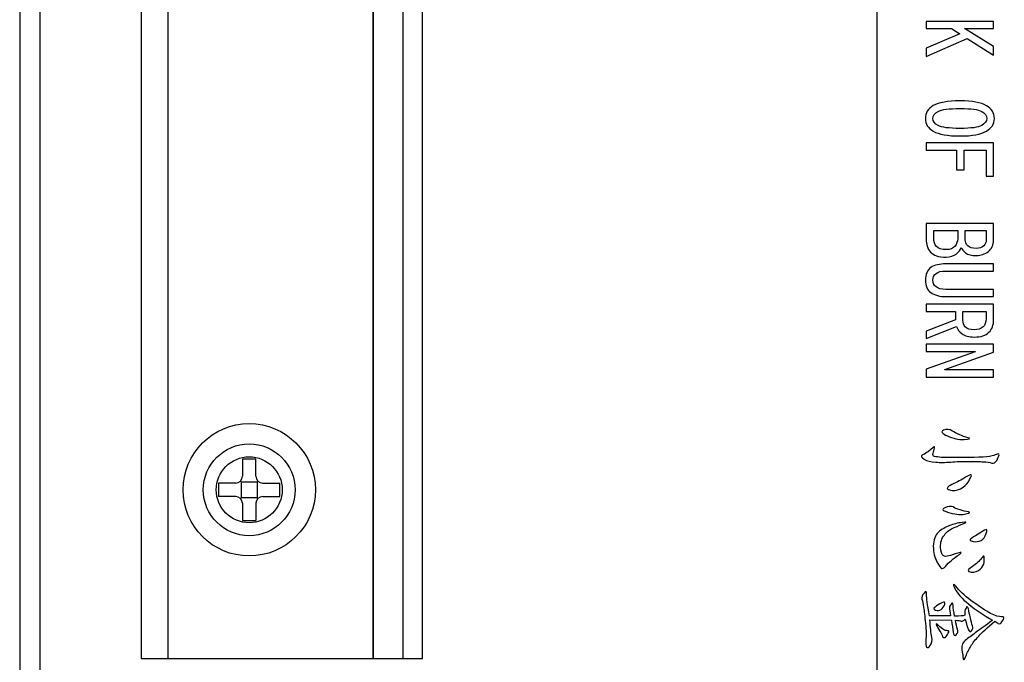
# Model space of a CAD drawing. Header units: millimetres. Extents: x 1117 to 38156, y -1945 to 7303.
# Tile 14 of 256: x 1428 to 1501, y 887 to 934. Entities that reach past the tile are written whole.
import ezdxf

# ---------------------------------------------------------------- set-up
doc = ezdxf.new("R2010")
doc.units = ezdxf.units.MM

msp = doc.modelspace()

# ---------------------------------------------------------------- linework, layer by layer
at = {"linetype": 'Continuous'}
for p, q in [((1428.377, 1036.323), (1428.377, 833.323)), ((1429.877, 1036.323), (1429.877, 833.323)), ((1437.377, 991.823), (1437.377, 886.823)), ((1439.377, 886.823), (1439.377, 991.823)), ((1454.552, 886.823), (1454.552, 991.823)), ((1454.595, 886.823), (1454.595, 991.823)), ((1456.791, 886.823), (1456.791, 991.823)), ((1458.206, 886.823), (1458.206, 991.823)), ((1491.877, 991.47), (1491.877, 875.175)), ((1495.523, 934.002), (1495.523, 933.464)), ((1500.519, 934.002), (1495.523, 934.002)), ((1500.519, 933.464), (1500.519, 934.002)), ((1495.523, 933.464), (1497.393, 933.464)), ((1498.006, 933.09), (1495.523, 932.015)), ((1497.393, 933.464), (1498.006, 933.09)), ((1498.357, 933.464), (1500.519, 933.464)), ((1500.519, 932.132), (1498.357, 933.464)), ((1495.523, 931.408), (1498.561, 932.74)), ((1498.561, 932.74), (1500.519, 931.501)), ((1500.519, 931.501), (1500.519, 932.132)), ((1495.523, 932.015), (1495.523, 931.408)), ((1495.523, 925.004), (1495.523, 924.467)), ((1500.519, 925.004), (1495.523, 925.004)), ((1500.519, 922.55), (1500.519, 925.004)), ((1495.523, 924.467), (1497.773, 924.467)), ((1497.773, 924.467), (1497.773, 923.018)), ((1498.328, 923.018), (1498.328, 924.467)), ((1498.328, 924.467), (1499.964, 924.467)), ((1499.964, 924.467), (1499.964, 922.55)), ((1497.773, 923.018), (1498.328, 923.018)), ((1499.964, 922.55), (1500.519, 922.55)), ((1495.523, 919.045), (1495.523, 917.876)), ((1500.519, 919.045), (1495.523, 919.045)), ((1500.519, 917.829), (1500.519, 919.045)), ((1496.078, 917.97), (1496.078, 918.507)), ((1496.078, 918.507), (1497.86, 918.507)), ((1497.86, 918.507), (1497.86, 917.899)), ((1498.415, 917.829), (1498.415, 918.507)), ((1498.415, 918.507), (1499.964, 918.507)), ((1499.964, 918.507), (1499.964, 917.806)), ((1500.519, 916.053), (1496.984, 916.053)), ((1500.519, 915.516), (1500.519, 916.053)), ((1496.984, 915.516), (1500.519, 915.516)), ((1500.519, 914.16), (1496.984, 914.16)), ((1500.519, 913.623), (1500.519, 914.16)), ((1496.984, 913.623), (1500.519, 913.623)), ((1495.523, 913.062), (1495.523, 912.524)), ((1500.519, 913.062), (1495.523, 913.062)), ((1495.523, 912.524), (1497.685, 912.524)), ((1497.685, 912.524), (1497.685, 911.917)), ((1498.24, 911.87), (1498.24, 912.524)), ((1498.24, 912.524), (1499.964, 912.524)), ((1499.964, 912.524), (1499.964, 912.01)), ((1500.519, 911.893), (1500.519, 913.062)), ((1497.685, 911.917), (1495.523, 911.075)), ((1495.523, 910.514), (1497.773, 911.402)), ((1495.523, 911.075), (1495.523, 910.514)), ((1495.523, 910.094), (1495.523, 909.556)), ((1500.519, 910.094), (1495.523, 910.094)), ((1495.523, 909.556), (1499.146, 909.556)), ((1499.146, 909.533), (1495.523, 908.247)), ((1496.896, 908.224), (1500.519, 909.509)), ((1499.146, 909.556), (1499.146, 909.533)), ((1500.519, 909.509), (1500.519, 910.094)), ((1495.523, 908.247), (1495.523, 907.663)), ((1496.896, 908.201), (1496.896, 908.224)), ((1500.519, 908.201), (1496.896, 908.201)), ((1500.519, 907.663), (1500.519, 908.201)), ((1495.523, 907.663), (1500.519, 907.663)), ((1496.049, 902.444), (1495.699, 902.163)), ((1444.877, 901.592), (1444.877, 900.323)), ((1445.877, 900.323), (1445.877, 901.592)), ((1498.678, 901.719), (1496.663, 901.719)), ((1444.731, 899.969), (1444.796, 899.904)), ((1446.024, 899.969), (1445.959, 899.904)), ((1444.377, 899.823), (1443.108, 899.823)), ((1444.796, 898.741), (1444.796, 899.904)), ((1444.796, 899.904), (1445.959, 899.904)), ((1445.959, 899.904), (1445.959, 898.741)), ((1446.377, 899.823), (1447.646, 899.823)), ((1444.377, 898.823), (1443.108, 898.823)), ((1444.731, 898.676), (1444.796, 898.741)), ((1444.796, 898.741), (1445.959, 898.741)), ((1446.024, 898.676), (1445.959, 898.741)), ((1446.377, 898.823), (1447.646, 898.823)), ((1444.877, 898.323), (1444.877, 897.054)), ((1445.877, 898.323), (1445.877, 897.054)), ((1499.818, 893.96), (1499.818, 894.381)), ((1497.334, 889.987), (1495.757, 889.987)), ((1495.786, 889.707), (1497.393, 889.66)), ((1437.377, 886.823), (1458.206, 886.823))]:
    msp.add_line(p, q, dxfattribs=at)
for radius in [4.9, 3.4, 2.444]:
    msp.add_circle((1445.377, 899.323), radius, dxfattribs=at)
for centre, radius, start, end in [((1445.377, 878.929), 22.669, 88.73612, 91.26388), ((1444.377, 900.323), 0.5, 270, 0), ((1446.377, 900.323), 0.5, 180, 270), ((1465.769, 899.323), 22.666, 178.73622, 181.26378), ((1424.985, 899.323), 22.666, 358.73622, 1.26378), ((1444.377, 898.323), 0.5, 0, 90), ((1446.377, 898.323), 0.5, 90, 180), ((1445.377, 919.717), 22.669, 268.73612, 271.26388), ((1507.45, 901.866), 14.08, 231.31424, 240.10032)]:
    msp.add_arc(centre, radius, start, end, dxfattribs=at)
for points in [[(1496.049, 927.762), (1495.64, 927.528), (1495.465, 927.224), (1495.465, 926.804)], [(1498.036, 928.113), (1497.101, 928.113), (1496.458, 927.996), (1496.049, 927.762)], [(1499.988, 927.756), (1499.584, 927.996), (1498.941, 928.113), (1498.036, 928.113)], [(1500.577, 926.804), (1500.577, 927.224), (1500.373, 927.528), (1499.988, 927.756)], [(1496.02, 926.804), (1496.02, 927.014), (1496.137, 927.201), (1496.4, 927.341)], [(1496.4, 927.341), (1496.663, 927.482), (1497.218, 927.552), (1498.036, 927.552)], [(1498.036, 927.552), (1498.854, 927.552), (1499.379, 927.482), (1499.637, 927.336)], [(1499.637, 927.336), (1499.876, 927.201), (1500.022, 927.014), (1500.022, 926.804)], [(1495.465, 926.804), (1495.465, 926.406), (1495.64, 926.103), (1496.049, 925.869)], [(1496.4, 926.29), (1496.137, 926.43), (1496.02, 926.617), (1496.02, 926.804)], [(1498.036, 926.079), (1497.218, 926.079), (1496.663, 926.149), (1496.4, 926.29)], [(1499.638, 926.295), (1499.379, 926.149), (1498.854, 926.079), (1498.036, 926.079)], [(1500.022, 926.804), (1500.022, 926.617), (1499.876, 926.43), (1499.638, 926.295)], [(1499.988, 925.874), (1500.373, 926.103), (1500.577, 926.406), (1500.577, 926.804)], [(1496.049, 925.869), (1496.458, 925.635), (1497.101, 925.518), (1498.036, 925.518)], [(1498.036, 925.518), (1498.941, 925.518), (1499.584, 925.635), (1499.988, 925.874)], [(1495.523, 917.876), (1495.523, 917.502), (1495.611, 917.175), (1495.842, 916.916)], [(1496.283, 917.339), (1496.137, 917.479), (1496.078, 917.689), (1496.078, 917.97)], [(1497.86, 917.899), (1497.86, 917.713), (1497.773, 917.526), (1497.656, 917.362)], [(1498.598, 917.389), (1498.474, 917.526), (1498.415, 917.666), (1498.415, 917.829)], [(1499.964, 917.806), (1499.964, 917.642), (1499.905, 917.502), (1499.788, 917.385)], [(1500.132, 916.97), (1500.373, 917.152), (1500.519, 917.455), (1500.519, 917.829)], [(1495.842, 916.916), (1496.049, 916.684), (1496.429, 916.544), (1497.013, 916.544)], [(1497.013, 917.105), (1496.663, 917.105), (1496.4, 917.198), (1496.283, 917.339)], [(1497.656, 917.362), (1497.539, 917.198), (1497.305, 917.105), (1497.013, 917.105)], [(1497.013, 916.544), (1497.305, 916.544), (1497.568, 916.637), (1497.743, 916.778)], [(1497.743, 916.778), (1497.919, 916.918), (1498.065, 917.082), (1498.123, 917.268)], [(1498.123, 917.268), (1498.182, 917.128), (1498.269, 917.011), (1498.445, 916.871)], [(1498.445, 916.871), (1498.62, 916.731), (1498.883, 916.661), (1499.233, 916.661)], [(1499.233, 917.198), (1498.941, 917.198), (1498.708, 917.268), (1498.598, 917.389)], [(1499.788, 917.385), (1499.672, 917.268), (1499.467, 917.198), (1499.233, 917.198)], [(1499.233, 916.661), (1499.584, 916.661), (1499.876, 916.778), (1500.132, 916.97)], [(1496.984, 916.053), (1496.516, 916.053), (1496.137, 915.96), (1495.868, 915.779)], [(1495.868, 915.779), (1495.582, 915.586), (1495.465, 915.259), (1495.465, 914.838)], [(1496.02, 914.838), (1496.02, 915.048), (1496.078, 915.212), (1496.254, 915.329)], [(1496.254, 915.329), (1496.4, 915.469), (1496.633, 915.516), (1496.984, 915.516)], [(1495.465, 914.838), (1495.465, 914.417), (1495.582, 914.113), (1495.868, 913.921)], [(1496.254, 914.347), (1496.078, 914.487), (1496.02, 914.651), (1496.02, 914.838)], [(1495.868, 913.921), (1496.137, 913.739), (1496.516, 913.623), (1496.984, 913.623)], [(1496.984, 914.16), (1496.633, 914.16), (1496.4, 914.23), (1496.254, 914.347)], [(1498.415, 911.379), (1498.299, 911.519), (1498.24, 911.683), (1498.24, 911.87)], [(1499.964, 912.01), (1499.964, 911.73), (1499.876, 911.519), (1499.73, 911.379)], [(1500.168, 910.982), (1500.402, 911.215), (1500.519, 911.519), (1500.519, 911.893)], [(1497.773, 911.402), (1497.831, 911.215), (1497.948, 911.028), (1498.183, 910.866)], [(1499.087, 911.169), (1498.766, 911.169), (1498.532, 911.239), (1498.415, 911.379)], [(1499.73, 911.379), (1499.555, 911.239), (1499.35, 911.169), (1499.087, 911.169)], [(1499.087, 910.631), (1499.584, 910.631), (1499.934, 910.748), (1500.168, 910.982)], [(1498.183, 910.866), (1498.386, 910.725), (1498.678, 910.631), (1499.087, 910.631)], [(1496.809, 903.729), (1496.575, 903.636), (1496.692, 903.495), (1497.101, 903.308)], [(1497.422, 903.682), (1497.247, 903.799), (1497.042, 903.823), (1496.809, 903.729)], [(1498.002, 903.397), (1497.802, 903.495), (1497.597, 903.589), (1497.422, 903.682)], [(1497.101, 903.308), (1497.51, 903.122), (1497.919, 903.028), (1498.328, 903.051)], [(1498.62, 903.168), (1498.386, 903.238), (1498.182, 903.308), (1498.002, 903.397)], [(1498.328, 903.051), (1498.737, 903.075), (1498.824, 903.122), (1498.62, 903.168)], [(1495.699, 902.163), (1495.582, 902.07), (1495.436, 902), (1495.26, 901.906)], [(1496.134, 902.397), (1496.166, 902.537), (1496.137, 902.537), (1496.049, 902.444)], [(1496.049, 902.023), (1496.078, 902.163), (1496.108, 902.28), (1496.134, 902.397)], [(1495.26, 901.906), (1495.085, 901.813), (1495.143, 901.719), (1495.379, 901.581)], [(1495.379, 901.581), (1495.582, 901.462), (1495.874, 901.392), (1496.224, 901.368)], [(1496.137, 901.789), (1496.02, 901.813), (1495.991, 901.883), (1496.049, 902.023)], [(1496.663, 901.719), (1496.429, 901.743), (1496.254, 901.766), (1496.137, 901.789)], [(1500.636, 901.906), (1500.431, 901.789), (1499.788, 901.719), (1498.678, 901.719)], [(1500.373, 901.299), (1500.519, 901.252), (1500.636, 901.322), (1500.752, 901.486)], [(1500.928, 901.906), (1500.928, 902.023), (1500.84, 902.023), (1500.636, 901.906)], [(1500.752, 901.486), (1500.84, 901.673), (1500.899, 901.813), (1500.928, 901.906)], [(1496.224, 901.368), (1496.546, 901.345), (1496.925, 901.345), (1497.333, 901.38)], [(1497.333, 901.38), (1497.743, 901.415), (1498.182, 901.415), (1498.649, 901.415)], [(1498.649, 901.415), (1499.116, 901.415), (1499.496, 901.415), (1499.759, 901.392)], [(1499.759, 901.392), (1500.022, 901.392), (1500.227, 901.345), (1500.373, 901.299)], [(1498.445, 900.247), (1498.152, 900.06), (1497.802, 899.896), (1497.422, 899.709)], [(1498.883, 900.387), (1498.883, 900.481), (1498.737, 900.434), (1498.445, 900.247)], [(1498.644, 899.921), (1498.766, 900.153), (1498.854, 900.294), (1498.883, 900.387)], [(1497.422, 899.709), (1497.042, 899.522), (1496.984, 899.406), (1497.247, 899.312)], [(1497.247, 899.312), (1497.51, 899.242), (1497.773, 899.265), (1498.065, 899.406)], [(1498.065, 899.406), (1498.328, 899.546), (1498.532, 899.709), (1498.644, 899.921)], [(1496.891, 897.989), (1496.633, 897.886), (1496.75, 897.77), (1497.274, 897.626)], [(1497.51, 898.05), (1497.364, 898.12), (1497.159, 898.097), (1496.891, 897.989)], [(1498.034, 897.836), (1497.802, 897.91), (1497.627, 897.98), (1497.51, 898.05)], [(1498.649, 897.699), (1498.445, 897.723), (1498.24, 897.77), (1498.034, 897.836)], [(1497.274, 897.626), (1497.773, 897.489), (1498.182, 897.466), (1498.469, 897.546)], [(1498.469, 897.546), (1498.766, 897.629), (1498.824, 897.676), (1498.649, 897.699)], [(1497.247, 896.671), (1496.955, 896.554), (1496.663, 896.391), (1496.429, 896.18)], [(1496.867, 895.97), (1497.042, 896.227), (1497.305, 896.414), (1497.597, 896.531)], [(1498.182, 896.905), (1497.86, 896.858), (1497.539, 896.788), (1497.247, 896.671)], [(1497.597, 896.531), (1497.89, 896.648), (1498.123, 896.741), (1498.354, 896.84)], [(1498.354, 896.84), (1498.561, 896.928), (1498.503, 896.952), (1498.182, 896.905)], [(1499.934, 896.367), (1499.818, 896.321), (1499.642, 896.227), (1499.379, 896.04)], [(1499.964, 896.087), (1500.051, 896.321), (1500.051, 896.414), (1499.934, 896.367)], [(1496.429, 896.18), (1496.195, 895.97), (1496.049, 895.619), (1496.049, 895.152)], [(1496.59, 895.081), (1496.575, 895.433), (1496.663, 895.736), (1496.867, 895.97)], [(1498.824, 895.69), (1498.708, 895.619), (1498.766, 895.549), (1498.999, 895.5)], [(1499.379, 896.04), (1499.087, 895.877), (1498.912, 895.76), (1498.824, 895.69)], [(1499.584, 895.573), (1499.759, 895.666), (1499.876, 895.853), (1499.964, 896.087)], [(1496.049, 895.152), (1496.049, 894.685), (1496.137, 894.287), (1496.318, 893.986)], [(1496.779, 894.451), (1496.663, 894.544), (1496.604, 894.755), (1496.59, 895.081)], [(1498.999, 895.5), (1499.204, 895.456), (1499.409, 895.479), (1499.584, 895.573)], [(1497.188, 894.428), (1497.013, 894.381), (1496.896, 894.381), (1496.779, 894.451)], [(1497.86, 894.638), (1497.568, 894.544), (1497.364, 894.474), (1497.188, 894.428)], [(1497.393, 894.1), (1497.568, 894.241), (1497.743, 894.404), (1497.977, 894.544)], [(1497.977, 894.544), (1498.182, 894.708), (1498.152, 894.731), (1497.86, 894.638)], [(1499.548, 894.174), (1499.379, 893.96), (1499.146, 893.75), (1498.854, 893.563)], [(1499.818, 894.381), (1499.818, 894.474), (1499.73, 894.404), (1499.548, 894.174)], [(1496.318, 893.986), (1496.487, 893.703), (1496.604, 893.539), (1496.663, 893.493)], [(1496.663, 893.493), (1496.721, 893.469), (1496.838, 893.516), (1496.955, 893.656)], [(1496.955, 893.656), (1497.072, 893.797), (1497.218, 893.96), (1497.393, 894.1)], [(1498.854, 893.563), (1498.561, 893.376), (1498.561, 893.259), (1498.854, 893.236)], [(1498.854, 893.236), (1499.146, 893.212), (1499.35, 893.282), (1499.525, 893.446)], [(1499.525, 893.446), (1499.701, 893.61), (1499.788, 893.773), (1499.818, 893.96)], [(1497.809, 892.071), (1497.51, 892.441), (1497.451, 892.418), (1497.648, 892.018)], [(1497.648, 892.018), (1497.831, 891.646), (1498.182, 891.249), (1498.649, 890.875)], [(1499.007, 890.998), (1498.503, 891.366), (1498.094, 891.717), (1497.809, 892.071)], [(1495.377, 891.67), (1495.231, 891.53), (1495.173, 891.366), (1495.202, 891.226)], [(1495.202, 891.226), (1495.26, 891.086), (1495.29, 890.899), (1495.334, 890.617)], [(1495.552, 891.576), (1495.552, 891.81), (1495.494, 891.833), (1495.377, 891.67)], [(1495.757, 889.987), (1495.611, 890.828), (1495.552, 891.343), (1495.552, 891.576)], [(1495.334, 890.617), (1495.377, 890.338), (1495.406, 889.94), (1495.465, 889.426)], [(1496.195, 890.642), (1496.049, 890.548), (1496.049, 890.455), (1496.223, 890.404)], [(1496.688, 890.951), (1496.487, 890.852), (1496.312, 890.758), (1496.195, 890.642)], [(1496.633, 890.455), (1496.75, 890.548), (1496.838, 890.688), (1496.896, 890.852)], [(1496.896, 890.852), (1496.955, 891.015), (1496.867, 891.039), (1496.688, 890.951)], [(1497.364, 890.852), (1497.247, 890.735), (1497.218, 890.642), (1497.247, 890.548)], [(1497.247, 890.548), (1497.247, 890.478), (1497.276, 890.291), (1497.334, 889.987)], [(1497.51, 890.758), (1497.51, 890.945), (1497.451, 890.992), (1497.364, 890.852)], [(1497.627, 889.964), (1497.568, 890.291), (1497.51, 890.571), (1497.51, 890.758)], [(1498.474, 890.571), (1498.386, 890.431), (1498.357, 890.268), (1498.386, 890.034)], [(1498.649, 890.501), (1498.591, 890.688), (1498.532, 890.712), (1498.474, 890.571)], [(1498.798, 889.847), (1498.737, 890.104), (1498.678, 890.314), (1498.649, 890.501)], [(1500.285, 890.174), (1499.934, 890.361), (1499.496, 890.642), (1499.007, 890.998)], [(1496.223, 890.404), (1496.37, 890.361), (1496.516, 890.361), (1496.633, 890.455)], [(1498.386, 890.034), (1498.269, 889.987), (1498.006, 889.964), (1497.627, 889.964)], [(1498.123, 889.59), (1498.182, 889.566), (1498.299, 889.613), (1498.415, 889.753)], [(1498.415, 889.753), (1498.503, 889.379), (1498.591, 889.099), (1498.649, 888.959)], [(1498.941, 889.263), (1498.883, 889.403), (1498.854, 889.613), (1498.798, 889.847)], [(1501.103, 889.917), (1500.928, 889.917), (1500.636, 889.987), (1500.285, 890.174)], [(1501.249, 889.73), (1501.308, 889.87), (1501.278, 889.917), (1501.103, 889.917)], [(1495.465, 889.426), (1495.523, 888.912), (1495.523, 888.491), (1495.494, 888.211)], [(1495.935, 888.422), (1495.874, 888.702), (1495.845, 889.122), (1495.786, 889.707)], [(1496.429, 889.286), (1496.254, 889.426), (1496.224, 889.426), (1496.287, 889.287)], [(1496.287, 889.287), (1496.341, 889.169), (1496.429, 889.029), (1496.54, 888.863)], [(1496.809, 888.982), (1496.692, 889.052), (1496.575, 889.146), (1496.429, 889.286)], [(1497.393, 889.66), (1497.451, 889.333), (1497.481, 889.029), (1497.51, 888.795)], [(1497.835, 889.006), (1497.773, 889.193), (1497.743, 889.403), (1497.685, 889.66)], [(1497.685, 889.66), (1497.919, 889.66), (1498.065, 889.637), (1498.123, 889.59)], [(1498.883, 888.889), (1498.97, 888.982), (1499, 889.122), (1498.941, 889.263)], [(1500.431, 889.66), (1499.905, 889.263), (1499.496, 888.982), (1499.256, 888.801)], [(1499.409, 888.491), (1499.642, 888.748), (1500.051, 889.122), (1500.606, 889.59)], [(1500.606, 889.59), (1500.694, 889.543), (1500.782, 889.473), (1500.84, 889.426)], [(1500.84, 889.426), (1500.899, 889.379), (1500.957, 889.379), (1501.015, 889.426)], [(1501.015, 889.426), (1501.074, 889.496), (1501.161, 889.59), (1501.249, 889.73)], [(1495.809, 887.793), (1495.932, 887.954), (1495.991, 888.164), (1495.935, 888.422)], [(1496.54, 888.863), (1496.633, 888.725), (1496.692, 888.585), (1496.724, 888.469)], [(1496.724, 888.469), (1496.75, 888.375), (1496.809, 888.351), (1496.925, 888.398)], [(1497.101, 888.889), (1496.984, 888.889), (1496.896, 888.912), (1496.809, 888.982)], [(1496.925, 888.398), (1497.013, 888.468), (1497.101, 888.562), (1497.159, 888.702)], [(1497.159, 888.702), (1497.218, 888.842), (1497.218, 888.889), (1497.101, 888.889)], [(1497.51, 888.795), (1497.539, 888.562), (1497.627, 888.491), (1497.743, 888.585)], [(1497.743, 888.585), (1497.86, 888.702), (1497.89, 888.842), (1497.835, 889.006)], [(1499.256, 888.801), (1499, 888.608), (1498.737, 888.421), (1498.496, 888.24)], [(1498.649, 888.959), (1498.708, 888.819), (1498.795, 888.795), (1498.883, 888.889)], [(1498.824, 887.744), (1498.97, 887.977), (1499.175, 888.234), (1499.409, 888.491)], [(1495.494, 888.211), (1495.465, 887.93), (1495.494, 887.767), (1495.552, 887.673)], [(1495.552, 887.673), (1495.611, 887.603), (1495.699, 887.65), (1495.809, 887.793)], [(1498.496, 888.24), (1498.24, 888.047), (1498.123, 887.79), (1498.167, 887.509)], [(1498.46, 886.999), (1498.561, 887.276), (1498.678, 887.51), (1498.824, 887.744)], [(1498.167, 887.509), (1498.211, 887.229), (1498.24, 886.996), (1498.269, 886.832)], [(1498.269, 886.832), (1498.299, 886.668), (1498.357, 886.715), (1498.46, 886.999)]]:
    msp.add_open_spline(points, degree=3, dxfattribs=at)

doc.saveas('drawing.dxf')
